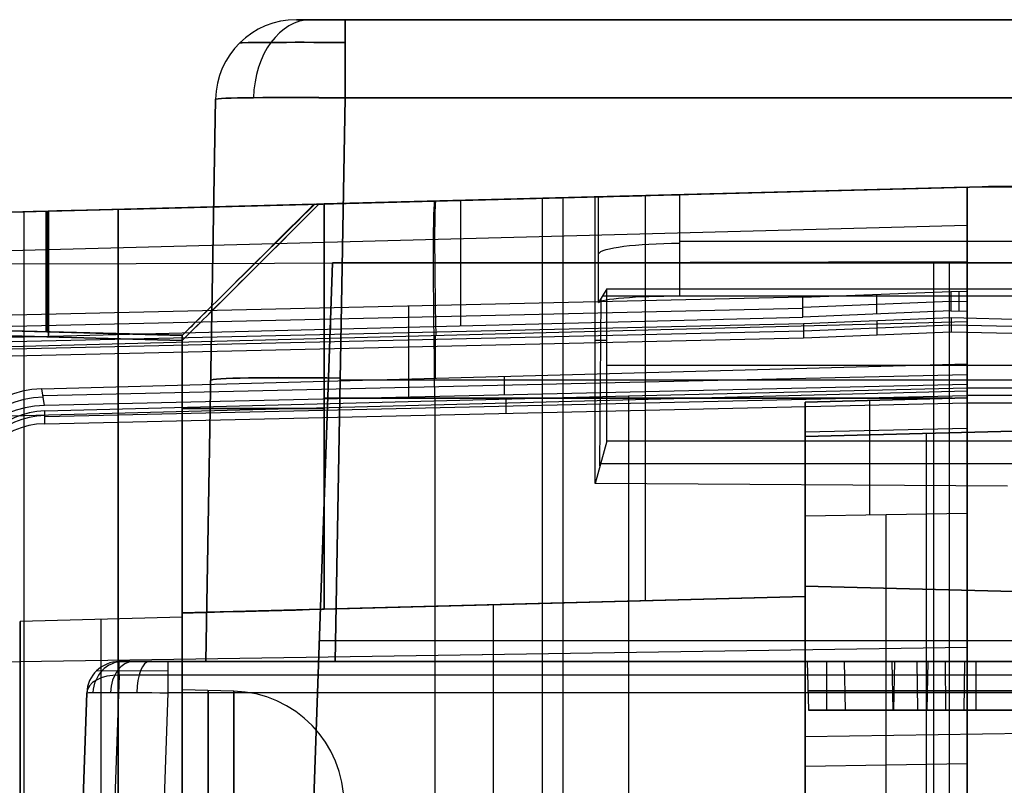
# Model space of a CAD drawing. Extents: x -15 to 7, y 1 to 148.
# Tile 149 of 194: x -6.35 to -0.27, y 142.87 to 147.59. Entities that reach past the tile are written whole.
import ezdxf

# ---------------------------------------------------------------- set-up
doc = ezdxf.new("R2010")
doc.units = 0
doc.layers.add('DEFAULT', color=7, linetype='CONTINUOUS')

msp = doc.modelspace()

# ---------------------------------------------------------------- linework, layer by layer
at = {"layer": 'DEFAULT', "color": 1}
for p, q in [((-4.6395, 147.5936, -31.7343), (-4.6395, 147.5936, -28.6003)), ((-4.6395, 147.5936, -30.1673), (4.1395, 147.5936, -30.1673)), ((3.8396, 147.5936, -32.0343), (-4.3396, 147.5936, -32.0343)), ((-4.3396, 147.5936, -28.3003), (3.8396, 147.5936, -28.3003)), ((-5.2, 143.6325, -31.8554), (-5.1394, 147.1023, -31.7343)), ((-5.1394, 147.1023, -28.6003), (-5.2, 143.6325, -28.4791)), ((-5.1394, 147.1023, -30.1673), (-5.2, 143.6325, -30.1673)), ((-5.1394, 147.1023, -31.7343), (-5.1394, 147.1023, -28.6003)), ((-4.4004, 143.6325, -32.6554), (-4.3396, 147.111, -32.534)), ((-4.3396, 147.111, -27.8006), (-4.4004, 143.6325, -27.6791)), ((-4.4004, 143.6325, -32.6554), (-4.3396, 147.111, -32.534)), ((-4.3396, 147.111, -32.534), (3.8396, 147.111, -32.534)), ((3.8396, 147.111, -27.8006), (-4.3396, 147.111, -27.8006)), ((-6.5997, 146.4005, -6.6884), (-0.4071, 146.5627, -6.7109)), ((-0.4071, 146.5627, -7.6477), (-6.5748, 146.4012, -7.6477)), ((-0.4071, 146.5627, -7.7204), (-2.2755, 146.5138, -7.7136)), ((-0.4071, 146.5627, -6.7109), (-0.4071, 146.5627, -7.7204)), ((-0.4071, 146.5627, -6.7109), (-0.0929, 146.5627, -6.7109)), ((-0.0929, 146.5627, -7.7204), (-0.4071, 146.5627, -7.7204)), ((-2.7965, 146.5001, -8.6069), (-5.7384, 146.4231, -8.5014)), ((-2.9955, 146.4949, -8.5998), (-2.9955, 136.9726, -7.2796)), ((-2.7748, 146.5007, -8.1902), (-2.7965, 146.5001, -8.6069)), ((-2.7965, 144.731, -8.3616), (-2.7965, 146.5001, -8.6069)), ((-2.7748, 145.8488, -8.0998), (-2.7748, 146.5007, -8.1902)), ((-2.2755, 146.5138, -7.7136), (-2.2755, 145.8893, -7.6271)), ((-3.5034, 146.4816, -8.5816), (-3.5034, 146.4816, -6.6996)), ((-6.3221, 146.4078, -8.2489), (-6.3221, 136.9726, -6.9409)), ((-5.7384, 136.9726, -7.1912), (-5.7384, 146.4231, -8.5014)), ((-2.2755, 146.2274, -7.6739), (1.7755, 146.2274, -7.6739)), ((-4.7754, 135.8283, -32.1097), (-4.4169, 146.0936, -31.7512)), ((-4.7754, 135.8283, -30.6236), (-4.4169, 146.0936, -30.6236)), ((-4.4169, 146.0936, -29.3003), (-4.5797, 141.4325, -29.1375)), ((-4.4169, 146.0936, -31.7512), (-4.4169, 146.0936, -29.3003)), ((-4.4169, 146.0936, -29.3003), (3.2, 146.0936, -29.3003)), ((3.2, 146.0936, -31.7512), (-4.4169, 146.0936, -31.7512)), ((-4.4169, 146.0936, -30.5258), (3.2, 146.0936, -30.5258)), ((-0.7063, 146.0936, -31.7512), (-0.7063, 141.4325, -31.914)), ((-0.6085, 141.4325, -29.1375), (-0.6085, 146.0936, -29.3003)), ((-0.6085, 146.0936, -31.7512), (-0.6085, 146.0936, -29.3003)), ((-2.7238, 145.932, -7.1282), (-2.7748, 145.8488, -8.0998)), ((-2.7493, 145.8904, -7.614), (2.2493, 145.8904, -7.614)), ((-2.7238, 145.932, -7.1282), (2.2238, 145.932, -7.1282)), ((-2.7238, 144.9934, -6.9981), (-2.7238, 145.932, -7.1282)), ((-2.2755, 145.8893, -7.6271), (1.7755, 145.8893, -7.6271)), ((-2.7667, 144.8386, -7.8022), (-2.7592, 145.8743, -7.8025)), ((-2.7965, 145.6158, -8.4843), (-2.7238, 145.6158, -7.0844)), ((-2.7238, 145.4627, -7.0631), (2.2238, 145.4627, -7.0631)), ((-5.1697, 145.3674, -28.5397), (-5.1697, 145.3674, -31.7948)), ((-4.37, 145.3718, -32.5947), (3.87, 145.3718, -32.5947)), ((-4.37, 145.3718, -27.7399), (3.87, 145.3718, -27.7399)), ((-2.7238, 144.9934, -6.9981), (-2.7965, 144.731, -8.3616)), ((2.2238, 144.9934, -6.9981), (-2.7238, 144.9934, -6.9981)), ((-2.7623, 144.8545, -7.7198), (2.2623, 144.8545, -7.7198)), ((-0.25, 144.7156, -8.4416), (-2.7965, 144.731, -8.3616)), ((-4.4983, 143.7631, -29.2189), (3.2814, 143.7631, -29.2189)), ((-5.6465, 143.6325, -22.1844), (-5.7343, 143.6325, -22.3965)), ((5.2343, 143.6325, -36.5246), (-5.7343, 143.6325, -36.5246)), ((-5.7343, 143.6325, -36.5246), (-5.7343, 143.6325, -22.3965)), ((-5.7343, 143.6325, -29.3106), (-5.2, 143.6325, -29.3106)), ((-5.6465, 143.6325, -22.1844), (-5.4345, 143.6325, -22.0966)), ((-5.4345, 143.6325, -22.0966), (4.9345, 143.6325, -22.0966)), ((-5.2, 143.6325, -28.4791), (-5.2, 143.6325, -31.8554)), ((3.9004, 143.6325, -32.6554), (-4.4004, 143.6325, -32.6554)), ((-4.4004, 143.6325, -27.6791), (3.9004, 143.6325, -27.6791)), ((0.9861, 143.6325, -23.3858), (-1.4861, 143.6325, -23.3858)), ((-1.4861, 143.6325, -23.3858), (-1.4861, 143.6325, -25.8278)), ((-1.4861, 143.6325, -25.8278), (-1.2596, 143.6325, -25.8278)), ((-1.4861, 143.6325, -23.3858), (-1.4783, 143.3325, -23.3937)), ((-1.4861, 143.6325, -25.8278), (-1.4783, 143.3325, -25.82)), ((-1.4861, 143.6325, -24.6068), (-1.4783, 143.3325, -24.6068)), ((-1.3683, 143.6325, -25.8278), (-1.3683, 143.3325, -25.82)), ((-1.2596, 143.6325, -25.8278), (-1.2596, 143.6325, -26.2698)), ((-1.2596, 143.6325, -25.8278), (-1.2518, 143.3325, -25.82)), ((-1.2596, 143.6325, -26.2698), (-1.2518, 143.3325, -26.2698)), ((-1.2596, 143.6325, -26.0435), (-1.2518, 143.3325, -26.0435)), ((-0.9636, 143.6325, -26.984), (-0.9581, 143.3325, -26.9785)), ((-0.947, 143.6325, -25.8278), (-0.9549, 143.3325, -25.82)), ((-0.947, 143.6325, -26.2898), (-0.9549, 143.3325, -26.2898)), ((-0.947, 143.6325, -26.0535), (-0.9549, 143.3325, -26.0535)), ((0.447, 143.6325, -25.8278), (-0.947, 143.6325, -25.8278)), ((-0.947, 143.6325, -25.8278), (-0.947, 143.6325, -26.2898)), ((-0.9369, 143.6325, -26.4074), (0.4371, 143.6325, -26.4074)), ((-0.8108, 143.6325, -27.1094), (-0.8064, 143.3325, -27.1029)), ((-0.7427, 143.6325, -26.7829), (-0.7482, 143.3325, -26.7885)), ((-0.6357, 143.6325, -27.2028), (-0.6327, 143.3325, -27.1956)), ((-0.5163, 143.6325, -26.934), (-0.5193, 143.3325, -26.9413)), ((-0.4469, 143.6325, -27.2601), (-0.4453, 143.3325, -27.2524)), ((-5.8733, 143.5764, -22.3965), (-5.744, 143.5774, -22.0869)), ((-5.744, 143.5774, -22.0869), (-5.4345, 143.5764, -21.9577)), ((-5.7343, 143.5487, -36.6874), (-5.8361, 140.6331, -38.7677)), ((5.2343, 143.5487, -36.6874), (-5.7343, 143.5487, -36.6874)), ((-1.4814, 143.4525, -23.3906), (0.9814, 143.4525, -23.3906)), ((-1.4814, 143.4525, -25.8231), (-1.4814, 143.4525, -23.3906)), ((-1.2549, 143.4525, -25.8231), (-1.4814, 143.4525, -25.8231)), ((-1.2549, 143.4525, -26.2698), (-1.2549, 143.4525, -25.8231)), ((-0.9518, 143.4525, -25.8231), (0.4518, 143.4525, -25.8231)), ((-0.9518, 143.4525, -26.2898), (-0.9518, 143.4525, -25.8231)), ((-5.9342, 143.4395, -36.5246), (-6.036, 140.5239, -38.6049)), ((-6.0043, 141.4325, -22.3264), (-5.9342, 143.4395, -22.3965)), ((-5.9342, 143.4395, -22.3965), (-5.9342, 143.4395, -36.5246)), ((-5.4345, 143.4395, -21.8968), (-5.5046, 141.4325, -21.8267)), ((-5.4345, 143.4395, -21.8968), (-5.5046, 141.4325, -21.8267)), ((4.9345, 143.4395, -21.8968), (-5.4345, 143.4395, -21.8968)), ((-1.4783, 143.3325, -23.3937), (0.9783, 143.3325, -23.3937)), ((-1.4783, 143.3325, -25.82), (-1.4783, 143.3325, -23.3937)), ((-1.2518, 143.3325, -25.82), (-1.4783, 143.3325, -25.82)), ((-1.4783, 143.3325, -25.3327), (0.9783, 143.3325, -25.3327)), ((-1.2518, 143.3325, -26.2698), (-1.2518, 143.3325, -25.82)), ((-0.9549, 143.3325, -25.82), (0.4549, 143.3325, -25.82)), ((-0.9549, 143.3325, -26.2898), (-0.9549, 143.3325, -25.82))]:
    msp.add_line(p, q, dxfattribs=at)
at = {"layer": 'DEFAULT', "color": 254}
for p, q in [((-0.5, 146.5602, -36.2224), (-7.0659, 146.3883, -36.1339)), ((-7.0659, 146.3883, -5.7334), (-0.5, 146.5602, -5.5885)), ((-0.5, 146.5602, -13.8733), (-7.0659, 146.3883, -13.8733)), ((-0.5, 146.5602, -17.8733), (-7.0659, 146.3883, -17.8733)), ((-0.5, 146.5602, -34.5252), (-7.0659, 146.3883, -34.5252)), ((-0.5, 146.5602, -22.0178), (-7.0659, 146.3883, -22.0178)), ((-0.5, 146.5602, -6.3751), (-6.7562, 146.3964, -6.4627)), ((-5.7407, 146.423, -8.7307), (-0.5, 146.5602, -8.8421)), ((-0.5, 146.5602, -10.4489), (-4.4686, 146.4563, -10.5528)), ((-4.4686, 146.4563, -13.1938), (-0.5, 146.5602, -13.2978)), ((-0.5, 146.5602, -14.4489), (-4.4686, 146.4563, -14.5528)), ((-0.5, 146.5602, -18.4489), (-4.4686, 146.4563, -18.5528)), ((-4.4686, 146.4563, -17.1938), (-0.5, 146.5602, -17.2978)), ((-4.4686, 146.4563, -32.9062), (-0.5, 146.5602, -33.0101)), ((-0.5, 146.5602, -22.7339), (-4.4686, 146.4563, -22.8378)), ((-4.4686, 146.4563, -21.1938), (-0.5, 146.5602, -21.2978)), ((-0.5, 146.5602, -10.4489), (-0.5, 145.2602, -10.4489)), ((-0.5, 146.5602, -8.8421), (-0.5, 146.5602, -10.4489)), ((-0.5, 146.5602, -5.5885), (-0.5, 146.5602, -6.3751)), ((-0.5, 146.5602, -33.0101), (-0.5, 146.5602, -36.2224)), ((-0.5, 145.2602, -33.0101), (-0.5, 146.5602, -33.0101)), ((-0.5, 146.5602, -22.7339), (-0.5, 145.2602, -22.7339)), ((-0.5, 146.5602, -21.2978), (-0.5, 146.5602, -22.7339)), ((-0.5, 145.2602, -21.2978), (-0.5, 146.5602, -21.2978)), ((-0.5, 146.5602, -18.4489), (-0.5, 145.2602, -18.4489)), ((-0.5, 146.5602, -17.2978), (-0.5, 146.5602, -18.4489)), ((-0.5, 145.2602, -17.2978), (-0.5, 146.5602, -17.2978)), ((-0.5, 145.2602, -13.2978), (-0.5, 146.5602, -13.2978)), ((-0.5, 146.5602, -14.4489), (-0.5, 145.2602, -14.4489)), ((-0.5, 146.5602, -13.2978), (-0.5, 146.5602, -14.4489)), ((-0.5, 146.5602, -6.3751), (-0.5, 145.795, -6.269)), ((-0.5, 145.2602, -8.6618), (-0.5, 146.5602, -8.8421)), ((-0.5, 145.2602, -9.5554), (-0.5, 146.5602, -9.5554)), ((-0.5, 145.2602, -22.0158), (-0.5, 146.5602, -22.0158)), ((-0.5, 145.2602, -17.8733), (-0.5, 146.5602, -17.8733)), ((-0.5, 145.2602, -13.8733), (-0.5, 146.5602, -13.8733)), ((-0.5, 145.9062, -5.4669), (-0.5, 146.5528, -5.4669)), ((-3.1203, 136.6237, -7.4183), (-3.1203, 146.4916, -8.7864)), ((-2.4843, 144.0074, -32.9582), (-2.4843, 146.5083, -32.9582)), ((-2.4843, 144.0074, -22.7858), (-2.4843, 146.5083, -22.7858)), ((-2.4843, 144.0074, -18.5008), (-2.4843, 146.5083, -18.5008)), ((-2.4843, 144.0074, -21.2458), (-2.4843, 146.5083, -21.2458)), ((-2.4843, 144.0074, -14.5008), (-2.4843, 146.5083, -14.5008)), ((-2.4843, 144.0074, -17.2458), (-2.4843, 146.5083, -17.2458)), ((-2.4843, 144.0074, -13.2458), (-2.4843, 146.5083, -13.2458)), ((-2.4843, 144.0074, -10.5008), (-2.4843, 146.5083, -10.5008)), ((-4.501, 146.4555, -10.5542), (-7.0659, 146.3883, -10.6268)), ((-7.0659, 146.3883, -13.1198), (-4.501, 146.4555, -13.1924)), ((-4.501, 146.4555, -14.5542), (-7.0659, 146.3883, -14.6268)), ((-4.501, 146.4555, -18.5542), (-7.0659, 146.3883, -18.6268)), ((-7.0659, 146.3883, -17.1198), (-4.501, 146.4555, -17.1924)), ((-7.0659, 146.3883, -21.1198), (-4.501, 146.4555, -21.1924)), ((-4.5262, 146.4548, -22.8412), (-7.0659, 146.3883, -22.9157)), ((-7.0659, 146.3883, -32.8279), (-4.5318, 146.4547, -32.9023)), ((-4.5318, 146.4547, -32.9023), (-4.4686, 146.4563, -32.9062)), ((-4.4686, 146.4563, -22.8378), (-4.4686, 143.9555, -22.8378)), ((-4.4686, 146.4563, -18.5528), (-4.4686, 143.9555, -18.5528)), ((-4.4686, 143.9555, -21.1938), (-4.4686, 146.4563, -21.1938)), ((-4.4686, 146.4563, -14.5528), (-4.4686, 143.9555, -14.5528)), ((-4.4686, 143.9555, -17.1938), (-4.4686, 146.4563, -17.1938)), ((-4.4686, 146.4563, -32.9062), (-4.4686, 143.9555, -32.9062)), ((-4.4686, 143.9555, -10.5528), (-4.4686, 146.4563, -10.5528)), ((-4.4686, 146.4563, -13.1938), (-4.4686, 143.9555, -13.1938)), ((-3.783, 146.4743, -10.5348), (-3.783, 146.4743, -8.7723)), ((-3.783, 146.4743, -6.4211), (-3.783, 146.4743, -5.6609)), ((-3.783, 146.4743, -14.5348), (-3.783, 146.4743, -13.2118)), ((-3.783, 146.4743, -18.5348), (-3.783, 146.4743, -17.2118)), ((-3.783, 146.4743, -36.1781), (-3.783, 146.4743, -32.9242)), ((-3.783, 146.4743, -22.8198), (-3.783, 146.4743, -21.2118)), ((-3.6281, 146.4783, -6.4189), (-3.6281, 145.705, -6.3117)), ((-5.7407, 136.6752, -7.3793), (-5.7407, 146.423, -8.7307)), ((-7.0724, 146.1527, -5.0891), (-0.5, 146.3249, -4.9441)), ((-6.7562, 146.0859, -6.4196), (-0.5, 146.1009, -6.3114)), ((-0.5, 145.9516, -6.2907), (-0.5, 145.9516, -4.6686)), ((-1.5138, 145.8806, -5.3987), (-7.347, 145.748, -5.3803)), ((-1.5138, 145.8806, -5.3987), (-0.6, 145.9173, -5.4037)), ((-1.5138, 145.7582, -6.2818), (-1.5138, 145.8806, -5.3987)), ((-1.0569, 145.7776, -6.2764), (-1.0569, 145.8989, -5.4012)), ((-0.6, 145.9173, -5.4037), (-0.6, 145.797, -6.2711)), ((-0.5, 145.915, -5.4034), (-0.6, 145.9173, -5.4037)), ((-0.55, 145.9161, -5.4036), (-0.55, 145.796, -6.2701)), ((-0.5, 145.795, -6.269), (-0.5, 145.915, -5.4034)), ((-0.5, 145.915, -5.4034), (-0.5, 145.3429, -5.3241)), ((-0.5, 145.9102, -10.4489), (-0.5, 145.9102, -8.752)), ((-0.5, 145.9102, -22.7339), (-0.5, 145.9102, -21.2978)), ((-0.5, 145.9102, -18.4489), (-0.5, 145.9102, -17.2978)), ((-0.5, 145.9102, -14.4489), (-0.5, 145.9102, -13.2978)), ((-3.9459, 145.2646, -5.3133), (-3.9459, 145.8253, -5.391)), ((-1.5138, 145.8197, -5.8377), (-0.6, 145.8564, -5.8428)), ((-0.6, 145.8572, -5.8374), (-0.5, 145.8549, -5.8371)), ((-7.347, 145.6804, -5.8674), (-1.5138, 145.8131, -5.8858)), ((-6.7562, 145.6264, -6.3559), (-1.5138, 145.7582, -6.2818)), ((-4.4304, 145.8143, -5.3895), (-4.4304, 145.6849, -6.323)), ((-0.6, 145.797, -6.2711), (-1.5138, 145.7582, -6.2818)), ((-0.6, 145.797, -6.2711), (-0.5, 145.795, -6.269)), ((-7.8356, 145.7109, -32.0102), (-5.345, 145.6457, -32.0102)), ((-7.8356, 145.7108, -23.7334), (-5.345, 145.6456, -23.7334)), ((-5.345, 145.646, -23.761), (-7.8355, 145.7112, -23.7599)), ((-5.345, 145.646, -31.987), (-7.8355, 145.7112, -31.9878)), ((-7.8355, 145.7112, -27.8739), (-5.345, 145.646, -27.8739)), ((-7.197, 145.589, -5.4592), (-1.509, 145.7184, -5.4771)), ((-0.5, 145.7297, -4.6032), (-7.0659, 145.5575, -4.7481)), ((-1.509, 145.7184, -5.4771), (-1.5097, 145.6292, -6.2724)), ((-1.5093, 145.6737, -5.8753), (-0.5988, 145.7104, -5.8794)), ((-1.509, 145.7184, -5.4771), (-0.5987, 145.7549, -5.4822)), ((-1.0542, 145.6475, -6.275), (-1.0542, 145.7366, -5.4797)), ((-0.5987, 145.7549, -5.4822), (-0.5989, 145.6658, -6.2775)), ((-0.5988, 145.7106, -5.8777), (6.7084, 145.544, -5.859)), ((-0.5987, 145.7549, -5.4822), (6.6979, 145.589, -5.4592)), ((-5.345, 145.6148, -20.2978), (-7.8398, 145.6801, -20.2978)), ((-7.8398, 145.6801, -19.4489), (-5.345, 145.6148, -19.4489)), ((-5.345, 145.6148, -16.2978), (-7.8398, 145.6801, -16.2978)), ((-7.8398, 145.6801, -15.4489), (-5.345, 145.6148, -15.4489)), ((-5.345, 145.6148, -12.2978), (-7.8398, 145.6801, -12.2978)), ((-7.8398, 145.6801, -11.4489), (-5.345, 145.6148, -11.4489)), ((-7.8398, 145.6801, -19.8733), (-5.345, 145.6148, -19.8733)), ((-7.8398, 145.6801, -15.8733), (-5.345, 145.6148, -15.8733)), ((-7.8398, 145.6801, -11.8733), (-5.345, 145.6148, -11.8733)), ((-7.2075, 145.5441, -5.8585), (-1.5093, 145.674, -5.8731)), ((-5.345, 145.646, -23.761), (-5.345, 145.646, -31.987)), ((-5.345, 145.6457, -32.0065), (-5.345, 143.9325, -32.0065)), ((-5.345, 143.9325, -23.7375), (-5.345, 145.6456, -23.7375)), ((-4.3635, 145.5644, -6.2634), (-4.3635, 145.6535, -5.4681)), ((-0.5989, 145.6658, -6.2775), (-1.5097, 145.6292, -6.2724)), ((6.7188, 145.4994, -6.2544), (-0.5989, 145.6658, -6.2775)), ((-1.5097, 145.6292, -6.2724), (-7.2179, 145.4995, -6.2544)), ((-5.345, 145.6148, -20.2941), (-5.345, 143.9325, -20.2941)), ((-5.345, 145.6148, -19.4525), (-5.345, 145.6148, -20.2941)), ((-5.345, 143.9325, -19.4525), (-5.345, 145.6148, -19.4525)), ((-5.345, 145.6148, -16.2941), (-5.345, 143.9325, -16.2941)), ((-5.345, 145.6148, -15.4525), (-5.345, 145.6148, -16.2941)), ((-5.345, 143.9325, -15.4525), (-5.345, 145.6148, -15.4525)), ((-5.345, 145.6148, -12.2941), (-5.345, 143.9325, -12.2941)), ((-5.345, 145.6148, -11.4525), (-5.345, 145.6148, -12.2941)), ((-5.345, 143.9325, -11.4525), (-5.345, 145.6148, -11.4525)), ((-6.2124, 145.3159, -4.6841), (-0.5, 145.4695, -4.5586)), ((-0.5, 145.3429, -5.3241), (-0.5, 145.4695, -4.5586)), ((-6.2058, 145.2753, -4.9304), (-0.5, 145.4045, -4.9518)), ((-3.3561, 145.278, -5.3151), (-3.3561, 145.3927, -4.6214)), ((-0.5, 145.3429, -5.3241), (-6.1959, 145.2134, -5.3062)), ((-7.0659, 145.1312, -38.5752), (-0.5, 145.3031, -38.6637)), ((-6.1959, 145.2134, -5.3062), (-6.2124, 145.3159, -4.6841)), ((-6.1933, 145.1457, -4.9898), (-0.4987, 145.2755, -5.0043)), ((-6.1931, 145.1793, -4.6893), (-2.5896, 145.2715, -4.6093)), ((-2.5896, 145.2715, -4.6093), (-0.4986, 145.3225, -4.5849)), ((-0.5, 145.3031, -38.6637), (-0.5, 142.2132, -40.8683)), ((-0.4989, 145.2301, -5.4094), (-0.4986, 145.3225, -4.5849)), ((-0.4987, 145.2764, -4.9965), (-0.0013, 145.2764, -4.9965)), ((-0.4986, 145.3225, -4.5849), (-0.0014, 145.3226, -4.5836)), ((-6.1936, 145.1007, -5.3915), (-0.4989, 145.2301, -5.4094)), ((-0.5912, 145.2579, -33.0077), (-4.4686, 145.2579, -32.9062)), ((-4.4686, 145.2579, -22.8378), (-0.5912, 145.2579, -22.7363)), ((-4.4686, 145.2579, -18.5528), (-0.5912, 145.2579, -18.4513)), ((-0.5912, 145.2579, -21.2954), (-4.4686, 145.2579, -21.1938)), ((-4.4686, 145.2579, -14.5528), (-0.5912, 145.2579, -14.4513)), ((-0.5912, 145.2579, -17.2954), (-4.4686, 145.2579, -17.1938)), ((-0.5912, 145.2579, -13.2954), (-4.4686, 145.2579, -13.1938)), ((-4.4686, 145.2579, -10.5528), (-0.5912, 145.2579, -10.4513)), ((-3.783, 142.1272, -40.824), (-3.783, 145.2171, -38.6194)), ((-3.3461, 145.1654, -5.4005), (-3.3461, 145.2521, -4.6261)), ((-1.5, 145.2341, -8.6406), (-0.5, 145.2602, -8.6618)), ((-0.5, 145.2602, -10.4489), (-1.5, 145.2341, -10.4751)), ((-0.5, 145.2602, -22.7339), (-1.5, 145.2341, -22.7601)), ((-1.5, 145.2341, -21.2716), (-0.5, 145.2602, -21.2978)), ((-0.5, 145.2602, -18.4489), (-1.5, 145.2341, -18.4751)), ((-1.5, 145.2341, -17.2716), (-0.5, 145.2602, -17.2978)), ((-1.5, 145.2341, -13.2716), (-0.5, 145.2602, -13.2978)), ((-0.5, 145.2602, -14.4489), (-1.5, 145.2341, -14.4751)), ((-1.5, 145.2341, -32.9839), (-0.5, 145.2602, -33.0101)), ((-0.5, 145.2602, -36.2224), (-1.5, 145.2341, -36.2224)), ((-0.5, 145.2602, -9.5578), (-1.5, 145.2341, -9.5578)), ((-0.5, 145.2602, -22.0158), (-1.5, 145.2341, -22.0158)), ((-0.5, 145.2602, -17.8733), (-1.5, 145.2341, -17.8733)), ((-0.5, 145.2602, -13.8733), (-1.5, 145.2341, -13.8733)), ((-0.5, 145.2602, -34.6032), (-1.5, 145.2341, -34.6032)), ((-1.5, 145.2341, -10.4751), (-1.5, 145.2341, -8.6406)), ((-1.5, 144.0332, -10.4751), (-1.5, 145.2341, -10.4751)), ((-1.5, 145.2341, -36.2224), (-1.5, 145.2341, -32.9839)), ((-1.5, 145.2341, -32.9839), (-1.5, 144.0332, -32.9839)), ((-1.5, 144.0332, -22.7601), (-1.5, 145.2341, -22.7601)), ((-1.5, 145.2341, -22.7601), (-1.5, 145.2341, -21.2716)), ((-1.5, 145.2341, -21.2716), (-1.5, 144.0332, -21.2716)), ((-1.5, 144.0332, -18.4751), (-1.5, 145.2341, -18.4751)), ((-1.5, 145.2341, -18.4751), (-1.5, 145.2341, -17.2716)), ((-1.5, 145.2341, -17.2716), (-1.5, 144.0332, -17.2716)), ((-1.5, 145.2341, -13.2716), (-1.5, 144.0332, -13.2716)), ((-1.5, 144.0332, -14.4751), (-1.5, 145.2341, -14.4751)), ((-1.5, 145.2341, -14.4751), (-1.5, 145.2341, -13.2716)), ((-1.5, 145.2341, -8.6406), (-1.5, 136.5918, -7.4424)), ((-1.5, 144.0332, -22.0158), (-1.5, 145.2341, -22.0158)), ((-1.5, 144.0332, -17.8733), (-1.5, 145.2341, -17.8733)), ((-1.5, 144.0332, -13.8733), (-1.5, 145.2341, -13.8733)), ((-1, 145.2472, -10.462), (-1, 145.2472, -8.6512)), ((-1, 145.2472, -22.747), (-1, 145.2472, -21.2847)), ((-1, 145.2472, -18.462), (-1, 145.2472, -17.2847)), ((-1, 145.2472, -14.462), (-1, 145.2472, -13.2847)), ((-1, 145.2472, -36.2224), (-1, 145.2472, -32.997)), ((-0.5, 145.2602, -10.4489), (-0.5, 145.2602, -8.6618)), ((-0.5, 145.2602, -36.2224), (-0.5, 145.2602, -33.0101)), ((-0.5, 145.2602, -22.7339), (-0.5, 145.2602, -21.2978)), ((-0.5, 145.2602, -18.4489), (-0.5, 145.2602, -17.2978)), ((-0.5, 145.2602, -14.4489), (-0.5, 145.2602, -13.2978)), ((-0.4989, 145.2301, -5.4094), (-0.0011, 145.2301, -5.4094)), ((-6.1936, 145.1007, -5.3915), (-6.1931, 145.1793, -4.6893)), ((-0.5, 145.0718, -37.0002), (-1.5, 145.0485, -36.9882)), ((-1.5, 145.021, -8.6551), (0, 145.0602, -8.6341)), ((0, 145.0602, -10.4489), (-1.5, 145.021, -10.4096)), ((-1.5, 145.021, -13.337), (0, 145.0602, -13.2978)), ((0, 145.0602, -14.4489), (-1.5, 145.021, -14.4096)), ((-1.5, 145.021, -17.337), (0, 145.0602, -17.2978)), ((0, 145.0602, -18.4489), (-1.5, 145.021, -18.4096)), ((-1.5, 145.021, -21.337), (0, 145.0602, -21.2978)), ((0, 145.0602, -22.7339), (-1.5, 145.021, -22.6946)), ((-1.5, 145.021, -33.0494), (0, 145.0602, -33.0101)), ((0, 145.0602, -36.9943), (-1.5, 145.021, -36.9741)), ((0, 145.0602, -9.5415), (-1.5, 145.021, -9.5415)), ((0, 145.0602, -13.8733), (-1.5, 145.021, -13.8733)), ((0, 145.0602, -17.8733), (-1.5, 145.021, -17.8733)), ((0, 145.0602, -22.0158), (-1.5, 145.021, -22.0158)), ((0, 145.0602, -35.0022), (-1.5, 145.021, -35.0022)), ((-0.75, 145.0406, -10.4292), (-0.75, 145.0406, -8.6446)), ((-0.75, 145.0406, -14.4292), (-0.75, 145.0406, -13.3174)), ((-0.75, 145.0406, -18.4292), (-0.75, 145.0406, -17.3174)), ((-0.75, 145.0406, -22.7142), (-0.75, 145.0406, -21.3174)), ((-0.75, 145.0406, -36.9842), (-0.75, 145.0406, -33.0298)), ((-0.75, 141.3221, -39.6373), (-0.75, 145.0406, -36.9842)), ((-1.5, 145.021, -8.6551), (-1.5, 145.021, -10.4096)), ((-1.5, 145.021, -10.4096), (-1.5, 144.0987, -10.4096)), ((-1.5, 144.0987, -33.0494), (-1.5, 145.021, -33.0494)), ((-1.5, 145.021, -33.0494), (-1.5, 145.021, -36.9741)), ((-1.5, 145.021, -14.4096), (-1.5, 145.021, -13.337)), ((-1.5, 144.0987, -13.337), (-1.5, 145.021, -13.337)), ((-1.5, 145.021, -14.4096), (-1.5, 144.0987, -14.4096)), ((-1.5, 145.021, -18.4096), (-1.5, 145.021, -17.337)), ((-1.5, 144.0987, -17.337), (-1.5, 145.021, -17.337)), ((-1.5, 145.021, -18.4096), (-1.5, 144.0987, -18.4096)), ((-1.5, 145.021, -22.6946), (-1.5, 145.021, -21.337)), ((-1.5, 144.0987, -21.337), (-1.5, 145.021, -21.337)), ((-1.5, 145.021, -22.6946), (-1.5, 144.0987, -22.6946)), ((-1.5, 145.021, -36.9741), (-1.5, 141.3025, -39.6272)), ((-1.5, 144.0987, -8.5272), (-1.5, 145.021, -8.6551)), ((-1.5, 144.0987, -9.4684), (-1.5, 145.021, -9.4684)), ((-1.5, 144.0987, -13.8733), (-1.5, 145.021, -13.8733)), ((-1.5, 144.0987, -17.8733), (-1.5, 145.021, -17.8733)), ((-1.5, 144.0987, -22.0158), (-1.5, 145.021, -22.0158)), ((-1.5, 144.6336, -21.2716), (-1.5, 144.6336, -22.7601)), ((-1.5, 144.6336, -17.2716), (-1.5, 144.6336, -18.4751)), ((-1.5, 144.6336, -13.2716), (-1.5, 144.6336, -14.4751)), ((-1.5, 144.5598, -10.4096), (-1.5, 144.5598, -8.5912)), ((-1.5, 144.5598, -14.4096), (-1.5, 144.5598, -13.337)), ((-1.5, 144.5598, -18.4096), (-1.5, 144.5598, -17.337)), ((-1.5, 144.5598, -22.6946), (-1.5, 144.5598, -21.337)), ((-1.5, 144.5328, -37.5841), (-0.5, 144.548, -37.6054)), ((-1, 141.4505, -39.7994), (-1, 144.5404, -37.5948)), ((-0.5, 141.4581, -39.81), (-0.5, 144.548, -37.6054)), ((-1.5, 141.4429, -39.7887), (-1.5, 144.5328, -37.5841)), ((-1.5, 144.0987, -10.4096), (-1.5, 144.0987, -8.5272)), ((3.9686, 143.9555, -10.5528), (-1.5, 144.0987, -10.4096)), ((-1.5, 144.0987, -36.4991), (-1.5, 144.0987, -33.0494)), ((-1.5, 144.0987, -14.4096), (-1.5, 144.0987, -13.337)), ((-1.5, 144.0987, -13.337), (3.9686, 143.9555, -13.1938)), ((3.9686, 143.9555, -14.5528), (-1.5, 144.0987, -14.4096)), ((-1.5, 144.0987, -18.4096), (-1.5, 144.0987, -17.337)), ((-1.5, 144.0987, -22.6946), (-1.5, 144.0987, -21.337)), ((-1.5, 144.0987, -17.337), (3.9686, 143.9555, -17.1938)), ((3.9686, 143.9555, -18.5528), (-1.5, 144.0987, -18.4096)), ((-1.5, 144.0987, -21.337), (3.9686, 143.9555, -21.1938)), ((3.9686, 143.9555, -22.8378), (-1.5, 144.0987, -22.6946)), ((-1.5, 144.0987, -33.0494), (3.9686, 143.9555, -32.9062)), ((-1.5, 140.7992, -38.8532), (-1.5, 144.0987, -36.4991)), ((-1.5, 144.0987, -36.4991), (5.845, 143.9063, -36.4001)), ((4.845, 143.9325, -8.3924), (-1.5, 144.0987, -8.5272)), ((4.845, 143.9325, -9.9224), (-1.5, 144.0987, -9.9224)), ((4.845, 143.9325, -13.8733), (-1.5, 144.0987, -13.8733)), ((-0.5, 141.8549, -39.527), (-0.5, 144.0932, -39.527)), ((-5.345, 143.9325, -9.5375), (-1.5, 144.0332, -9.4837)), ((-5.345, 143.9325, -36.4136), (-1.5, 144.0332, -36.4654)), ((-1.5, 144.0332, -10.4681), (-5.345, 143.9325, -10.4681)), ((-1.5, 144.0332, -22.0158), (-5.345, 143.9325, -22.0158)), ((-1.5, 144.0332, -17.8733), (-5.345, 143.9325, -17.8733)), ((-1.5, 144.0332, -13.8733), (-5.345, 143.9325, -13.8733)), ((-1.5, 144.0332, -34.236), (-5.345, 143.9325, -34.236)), ((-1.5, 144.0332, -10.4751), (-4.4686, 143.9555, -10.5528)), ((-1.5, 144.0332, -22.7601), (-4.4686, 143.9555, -22.8378)), ((-4.4686, 143.9555, -21.1938), (-1.5, 144.0332, -21.2716)), ((-1.5, 144.0332, -18.4751), (-4.4686, 143.9555, -18.5528)), ((-4.4686, 143.9555, -17.1938), (-1.5, 144.0332, -17.2716)), ((-4.4686, 143.9555, -13.1938), (-1.5, 144.0332, -13.2716)), ((-1.5, 144.0332, -14.4751), (-4.4686, 143.9555, -14.5528)), ((-4.4686, 143.9555, -32.9062), (-1.5, 144.0332, -32.9839)), ((-1.5, 144.0332, -9.4837), (-1.5, 135.6625, -8.3232)), ((-1.5, 144.0332, -9.4837), (-1.5, 144.0332, -10.4751)), ((-1.5, 144.0332, -32.9839), (-1.5, 144.0332, -36.4654)), ((-1.5, 144.0332, -21.2716), (-1.5, 144.0332, -22.7601)), ((-1.5, 144.0332, -17.2716), (-1.5, 144.0332, -18.4751)), ((-1.5, 144.0332, -13.2716), (-1.5, 144.0332, -14.4751)), ((-1.5, 144.0332, -36.4654), (-1.5, 140.7338, -38.8195)), ((-5.345, 143.9325, -32.0065), (-5.345, 143.9325, -36.4136)), ((-5.345, 143.9325, -20.2941), (-5.345, 143.9325, -23.7375)), ((-5.345, 143.9325, -16.2941), (-5.345, 143.9325, -19.4525)), ((-5.345, 143.9325, -12.2941), (-5.345, 143.9325, -15.4525)), ((-5.345, 143.9325, -9.5375), (-5.345, 143.9325, -11.4525)), ((-5.345, 141.8795, -9.2528), (-5.345, 143.9325, -9.5375)), ((-5.345, 143.9325, -36.4136), (-5.345, 140.6331, -38.7677)), ((-3.4225, 135.6247, -8.3518), (-3.4225, 143.9829, -9.5106)), ((-3.4225, 143.9829, -10.5254), (-3.4225, 143.9829, -9.5106)), ((-3.4225, 143.9829, -22.8104), (-3.4225, 143.9829, -21.2212)), ((-3.4225, 143.9829, -18.5254), (-3.4225, 143.9829, -17.2212)), ((-3.4225, 143.9829, -14.5254), (-3.4225, 143.9829, -13.2212)), ((-3.4225, 143.9829, -36.4395), (-3.4225, 143.9829, -32.9336)), ((-3.4225, 140.6834, -38.7936), (-3.4225, 143.9829, -36.4395)), ((-5.345, 143.9063, -16.5805), (-6.345, 143.8801, -16.6067)), ((-5.345, 143.9063, -36.4001), (-6.345, 143.8801, -36.3866)), ((-5.345, 143.9063, -26.4903), (-6.345, 143.8801, -26.4903)), ((-6.345, 143.8801, -36.3866), (-6.345, 143.8801, -16.6067)), ((-6.345, 143.8801, -16.6067), (-6.345, 141.3243, -16.6067)), ((-6.345, 140.6027, -38.725), (-6.345, 143.8801, -36.3866)), ((-5.845, 141.3113, -16.5936), (-5.845, 143.8932, -16.5936)), ((-5.845, 143.8932, -36.3933), (-5.845, 143.8932, -16.5936)), ((-5.8449, 140.6103, -38.7357), (-5.8449, 143.8932, -36.3933)), ((-5.345, 143.9063, -16.5805), (-5.345, 141.2982, -16.5805)), ((-5.345, 143.9063, -36.4001), (-5.345, 143.9063, -16.5805)), ((-5.345, 140.6179, -38.7464), (-5.345, 143.9063, -36.4001)), ((-7.0659, 143.6222, -39.6517), (-0.5, 143.7221, -39.7917)), ((-5.0267, 143.4501, -12.3362), (-5.345, 143.4585, -12.3362)), ((-1.5, 143.17, -38.2947), (0, 143.1928, -38.3267)), ((-0.5, 143.1081, -40.2298), (-0.5, 143.1081, -38.6328)), ((-1.5, 142.9879, -38.6864), (-0.5, 143.0031, -38.7077))]:
    msp.add_line(p, q, dxfattribs=at)
at = {"layer": 'DEFAULT', "color": 1}
for centre, radius, start, end in [((-4.6395, 147.0936, -31.7343), 0.5, 90, 179), ((-4.6395, 147.0936, -28.6003), 0.5, 90, 179), ((-4.6395, 147.0936, -30.1673), 0.5, 90, 179), ((-0.25, 140.5647, -7.2158), 6, 88.5, 91.5), ((-5.7343, 143.4325, -22.3965), 0.2, 90, 178), ((-5.7343, 143.4325, -36.5246), 0.2, 90, 178), ((-5.7343, 143.4325, -29.4605), 0.2, 90, 178)]:
    msp.add_arc(centre, radius, start, end, dxfattribs=at)
at = {"layer": 'DEFAULT', "color": 1, "extrusion": (-0.706945, -7.71616e-15, 0.707268)}
msp.add_arc((-147.0936, -25.8036, -19.3769), 0.5, 180, 267.87916, dxfattribs=at)
at = {"layer": 'DEFAULT', "color": 1, "extrusion": (0.706945, 1.70756e-14, 0.707268)}
msp.add_arc((147.0936, -16.8496, -23.2959), 0.5, 360, 87.87916, dxfattribs=at)
at = {"layer": 'DEFAULT', "color": 1, "extrusion": (0, 1, 0)}
for centre, radius, start, end in [((4.3396, -31.7344, 147.5936), 0.2999, 270.00587, 0.02032), ((4.3396, -28.6002, 147.5936), 0.2999, 359.97968, 89.99413), ((0.25, -26.2698, 143.6325), 1.0096, 180, 0), ((0.25, -26.2898, 143.6325), 0.697, 180, 360)]:
    msp.add_arc(centre, radius, start, end, dxfattribs=at)
at = {"layer": 'DEFAULT', "color": 1, "extrusion": (1, 2.87163e-14, -1.52889e-14)}
msp.add_arc((147.0936, -32.0343, -4.3396), 0.5, 272, 0, dxfattribs=at)
at = {"layer": 'DEFAULT', "color": 1, "extrusion": (1, 1.90483e-15, -1.71541e-15)}
msp.add_arc((147.0936, -28.3003, -4.3396), 0.5, 0, 88, dxfattribs=at)
at = {"layer": 'DEFAULT', "color": 1, "extrusion": (0.004722, 0.999944, 0.009447)}
msp.add_arc((5.0328, -33.1195, 147.1186), 0.6535, 270.27945, 359.46112, dxfattribs=at)
at = {"layer": 'DEFAULT', "color": 1, "extrusion": (0.004722, 0.999944, -0.009447)}
msp.add_arc((5.0328, -27.2124, 147.6886), 0.6535, 0.53888, 89.72055, dxfattribs=at)
at = {"layer": 'DEFAULT', "color": 1, "extrusion": (0.0109, 0.999703, 0.021807)}
msp.add_arc((5.943, -34.933, 146.3106), 0.8, 270.02263, 359.99467, dxfattribs=at)
msp.add_arc((5.943, -34.933, 146.3106), 0.8, 270.02263, 359.99467, dxfattribs=at)
at = {"layer": 'DEFAULT', "color": 1, "extrusion": (0.0109, 0.999703, -0.021807)}
msp.add_arc((5.943, -25.3872, 147.6262), 0.8, 0.00533, 89.97737, dxfattribs=at)
msp.add_arc((5.943, -25.3872, 147.6262), 0.8, 0.00533, 89.97737, dxfattribs=at)
at = {"layer": 'DEFAULT', "color": 254, "extrusion": (1, -2.83821e-15, 3.18523e-15)}
msp.add_arc((145.5607, -5.5884, -0.5), 0.9996, 359.99491, 80.26723, dxfattribs=at)
at = {"layer": 'DEFAULT', "color": 254, "extrusion": (1, 1.29342e-16, 6.15548e-16)}
msp.add_arc((143.5614, -36.2225, -0.5), 2.9988, 305.50596, 0.00126, dxfattribs=at)
at = {"layer": 'DEFAULT', "color": 1, "extrusion": (-0.026177, 0.999657, 1.39947e-13)}
msp.add_arc((-1.5605, -8.2136, 146.5231), 0.5, 2.68513, 90.00702, dxfattribs=at)
at = {"layer": 'DEFAULT', "color": 254, "extrusion": (-0.706831, 0.70738, -0.002051)}
for centre in [(-100.2468, -19.8509, 106.8246), (-100.2468, -15.8509, 106.8164), (-100.2468, -11.8509, 106.8082)]:
    msp.add_arc(centre, 1.1259, 265.48388, 348.33004, dxfattribs=at)
at = {"layer": 'DEFAULT', "color": 254, "extrusion": (-0.706834, 0.707376, 0.002058)}
for centre in [(-100.2454, -19.8938, 106.7424), (-100.2454, -15.8938, 106.7507), (-100.2454, -11.8938, 106.7589)]:
    msp.add_arc(centre, 1.1235, 11.56123, 94.62485, dxfattribs=at)
at = {"layer": 'DEFAULT', "color": 254, "extrusion": (-0.702187, 0.711992, -0.00132)}
msp.add_arc((-99.5536, -23.8064, 107.483), 1.1089, 10.95746, 93.23435, dxfattribs=at)
at = {"layer": 'DEFAULT', "color": 254, "extrusion": (-0.706064, 0.708146, -0.001512)}
msp.add_arc((-100.1379, -31.6345, 106.9608), 1.1077, 266.91949, 349.05709, dxfattribs=at)
at = {"layer": 'DEFAULT', "color": 254, "extrusion": (-0.026177, 0.999657, 1.82566e-11)}
msp.add_arc((0.6097, -23.7381, 146.5231), 0.9006, 84.82723, 88.50052, dxfattribs=at)
at = {"layer": 'DEFAULT', "color": 254, "extrusion": (-0.026177, 0.999657, 1.21955e-10)}
msp.add_arc((0.6097, -11.4531, 146.5231), 0.9006, 86.43224, 88.50051, dxfattribs=at)
at = {"layer": 'DEFAULT', "color": 254, "extrusion": (-0.026177, 0.999657, -1.22044e-10)}
for centre in [(0.6097, -12.2935, 146.5231), (0.6097, -20.2935, 146.5231)]:
    msp.add_arc(centre, 0.9006, 271.49949, 273.56776, dxfattribs=at)
at = {"layer": 'DEFAULT', "color": 254, "extrusion": (-0.026177, 0.999657, 4.12617e-10)}
msp.add_arc((0.6097, -15.4531, 146.5231), 0.9006, 86.43224, 88.50051, dxfattribs=at)
at = {"layer": 'DEFAULT', "color": 254, "extrusion": (-0.026177, 0.999657, -4.58396e-10)}
msp.add_arc((0.6097, -19.4531, 146.5231), 0.9006, 86.43224, 88.50051, dxfattribs=at)
at = {"layer": 'DEFAULT', "color": 254, "extrusion": (-0.026177, 0.999657, 7.15161e-11)}
msp.add_arc((0.6097, -16.2935, 146.5231), 0.9006, 271.49949, 273.56776, dxfattribs=at)
at = {"layer": 'DEFAULT', "color": 254, "extrusion": (0.999567, 0.026175, -0.013479)}
msp.add_arc((143.5231, -36.1741, 0.5389), 3, 305.52744, 0, dxfattribs=at)
at = {"layer": 'DEFAULT', "color": 254, "extrusion": (0.999414, 0.026171, 0.022065)}
msp.add_arc((145.5231, -5.6607, -0.0683), 1, 0, 80.2374, dxfattribs=at)
at = {"layer": 'DEFAULT', "color": 254, "extrusion": (-0.026177, 0.999657, -2.37696e-14)}
msp.add_arc((1.8793, -7.7217, 146.5231), 1.0094, 271.50825, 358.72497, dxfattribs=at)
at = {"layer": 'DEFAULT', "color": 1, "extrusion": (-0.026177, 0.999657, 3.25297e-14)}
msp.add_arc((1.877, -7.6386, 146.5231), 0.8632, 271.76388, 358.67605, dxfattribs=at)
at = {"layer": 'DEFAULT', "color": 1, "extrusion": (-0.026177, 0.999657, 4.62118e-10)}
msp.add_arc((1.877, -7.6386, 146.5231), 0.8632, 271.76204, 358.67789, dxfattribs=at)
at = {"layer": 'DEFAULT', "color": 254, "extrusion": (1, 0, 0)}
for centre, radius, start, end in [((146.5188, -32.0102, -6.1839), 0.8512, 178.455, 262.74859), ((146.5187, -23.7334, -6.181), 0.8512, 97.2371, 181.83099), ((146.4879, -20.2978, -6.1704), 0.8515, 180, 264.87112), ((146.4879, -19.4489, -6.1704), 0.8515, 95.12888, 180), ((146.4879, -16.2978, -6.1704), 0.8515, 180, 264.87112), ((146.4879, -15.4489, -6.1704), 0.8515, 95.12888, 180), ((146.4879, -12.2978, -6.1704), 0.8515, 180, 264.87112), ((146.4879, -11.4489, -6.1704), 0.8515, 95.12888, 180), ((146.5188, -32.0102, -5.345), 0.8731, 178.47456, 179.75787), ((146.5187, -23.7334, -5.345), 0.8731, 180.26554, 181.80789), ((61.766, -493.8639, -3.783), 496.3271, 80.270517, 80.301238), ((143.5614, -36.2225, -1.1), 1.6831, 305.50497, 0.00225), ((139.6585, -12.3362, -5.1858), 3.7958, 270, 54.44195)]:
    msp.add_arc(centre, radius, start, end, dxfattribs=at)
at = {"layer": 'DEFAULT', "color": 1, "extrusion": (0, 0.990526, -0.137324)}
msp.add_arc((2.2755, 11.9793, 145.8824), 0.5, 3, 90, dxfattribs=at)
at = {"layer": 'DEFAULT', "color": 1, "extrusion": (7.28715e-14, 0.996356, -0.085296)}
msp.add_arc((2.2752, 4.3442, 146.0082), 0.5003, 2.95796, 89.96357, dxfattribs=at)
at = {"layer": 'DEFAULT', "color": 254, "extrusion": (1, -8.02259e-12, -4.67853e-11)}
msp.add_arc((61.766, -493.8639, -0.5), 496.413, 80.262134, 80.292597, dxfattribs=at)
at = {"layer": 'DEFAULT', "color": 254, "extrusion": (0.026177, 0.999657, -8.75466e-06)}
for centre in [(8.2552, -19.4512, 145.4251), (8.2552, -11.4512, 145.425)]:
    msp.add_arc(centre, 0.8997, 359.99999, 0.23001, dxfattribs=at)
at = {"layer": 'DEFAULT', "color": 254, "extrusion": (0.026177, 0.999657, 8.75468e-06)}
msp.add_arc((8.2552, -20.2954, 145.4248), 0.8997, 359.76999, 0.00001, dxfattribs=at)
at = {"layer": 'DEFAULT', "color": 254, "extrusion": (0.026177, 0.999657, -8.75468e-06)}
msp.add_arc((8.2552, -15.4512, 145.4251), 0.8997, 359.99999, 0.23001, dxfattribs=at)
at = {"layer": 'DEFAULT', "color": 254, "extrusion": (0.026177, 0.999657, 8.75466e-06)}
for centre in [(8.2552, -16.2954, 145.4248), (8.2552, -12.2954, 145.4248)]:
    msp.add_arc(centre, 0.8997, 359.76999, 0.00001, dxfattribs=at)
at = {"layer": 'DEFAULT', "color": 1, "extrusion": (0.017442, 0.999239, 0.034894)}
msp.add_arc((6.9059, -36.844, 144.0571), 0.8, 270.0349, 0, dxfattribs=at)
at = {"layer": 'DEFAULT', "color": 1, "extrusion": (0.017442, 0.999239, -0.034894)}
msp.add_arc((6.9059, -23.4538, 146.1624), 0.8, 0, 89.9651, dxfattribs=at)
at = {"layer": 'DEFAULT', "color": 254, "extrusion": (-0.025858, 0.167399, 0.98555)}
msp.add_arc((-15.9677, -142.6705, 19.87), 0.6, 262.65167, 351.29842, dxfattribs=at)
at = {"layer": 'DEFAULT', "color": 254, "extrusion": (1, 2.78003e-06, 1.99234e-05)}
msp.add_arc((61.6369, -494.7833, -2.5893), 497.2578, 80.317312, 84.00764, dxfattribs=at)
at = {"layer": 'DEFAULT', "color": 254, "extrusion": (-0.026168, 0.162565, 0.986351)}
msp.add_arc((-16.8806, -142.6613, 18.8518), 0.6, 262.29292, 350.93981, dxfattribs=at)
at = {"layer": 'DEFAULT', "color": 254, "extrusion": (-5.93311e-15, 0.137324, 0.990526)}
msp.add_arc((6.1822, -143.9668, 14.6854), 0.5997, 271.3071, 0.00764, dxfattribs=at)
at = {"layer": 'DEFAULT', "color": 254, "extrusion": (1, -6.71696e-17, 1.17602e-15)}
msp.add_arc((143.5614, -36.2225, -1.5), 1.6727, 305.50496, 0.00226, dxfattribs=at)
at = {"layer": 'DEFAULT', "color": 254, "extrusion": (1, -6.86141e-16, -1.33243e-15)}
msp.add_arc((143.5614, -36.2225, -0.5), 1.6988, 305.50499, 0.00223, dxfattribs=at)
at = {"layer": 'DEFAULT', "color": 254, "extrusion": (-3.06491e-14, 0.137324, 0.990526)}
msp.add_arc((6.1822, -143.9668, 15.0312), 0.488, 271.30535, 0.00939, dxfattribs=at)
at = {"layer": 'DEFAULT', "color": 254, "extrusion": (-0.025922, 0.16725, 0.985574)}
msp.add_arc((-16.0529, -142.6488, 19.8201), 0.4806, 262.53256, 351.38318, dxfattribs=at)
at = {"layer": 'DEFAULT', "color": 254, "extrusion": (-0.025923, 0.167251, 0.985573)}
msp.add_arc((-16.0536, -142.6487, 19.8203), 0.4806, 262.53228, 351.38291, dxfattribs=at)
at = {"layer": 'DEFAULT', "color": 254, "extrusion": (0, 1, -7.10543e-15)}
msp.add_arc((4.445, -32.0065, 145.1944), 0.9, 271.5, 0, dxfattribs=at)
at = {"layer": 'DEFAULT', "color": 254, "extrusion": (0, 1, 4.9738e-14)}
msp.add_arc((4.445, -23.7375, 145.1944), 0.9, 0, 88.5, dxfattribs=at)
at = {"layer": 'DEFAULT', "color": 254, "extrusion": (0, 1, 2.41585e-13)}
msp.add_arc((4.445, -19.4525, 145.1944), 0.9, 0, 88.5, dxfattribs=at)
at = {"layer": 'DEFAULT', "color": 254, "extrusion": (0, 1, 1.95399e-13)}
msp.add_arc((4.445, -15.4525, 145.1944), 0.9, 0, 88.5, dxfattribs=at)
at = {"layer": 'DEFAULT', "color": 254, "extrusion": (0, 1, 1.91847e-13)}
msp.add_arc((4.445, -11.4525, 145.1944), 0.9, 0, 88.5, dxfattribs=at)
at = {"layer": 'DEFAULT', "color": 254, "extrusion": (0, 1, -1.91847e-13)}
msp.add_arc((4.445, -20.2941, 145.1944), 0.9, 271.5, 0, dxfattribs=at)
at = {"layer": 'DEFAULT', "color": 254, "extrusion": (0, 1, -1.45661e-13)}
msp.add_arc((4.445, -16.2941, 145.1944), 0.9, 271.5, 0, dxfattribs=at)
at = {"layer": 'DEFAULT', "color": 254, "extrusion": (0, 1, -1.72307e-13)}
msp.add_arc((4.445, -12.2941, 145.1944), 0.9, 271.5, 0, dxfattribs=at)
at = {"layer": 'DEFAULT', "color": 254, "extrusion": (5.62489e-12, 0.137324, 0.990526)}
msp.add_arc((6.1822, -143.9668, 14.5854), 0.4997, 271.30557, 0.00917, dxfattribs=at)
at = {"layer": 'DEFAULT', "color": 254, "extrusion": (-0.026177, 0.999657, 1.00193e-13)}
msp.add_arc((0.6753, -11.4526, 144.0231), 0.9001, 0.00946, 88.51017, dxfattribs=at)
at = {"layer": 'DEFAULT', "color": 254, "extrusion": (-0.026177, 0.999657, -1.22874e-13)}
msp.add_arc((0.6753, -20.294, 144.0231), 0.9001, 271.48983, 359.99054, dxfattribs=at)
at = {"layer": 'DEFAULT', "color": 254, "extrusion": (-0.026177, 0.999657, -8.76046e-14)}
msp.add_arc((0.6753, -23.7376, 144.0231), 0.9001, 0.00946, 88.51017, dxfattribs=at)
at = {"layer": 'DEFAULT', "color": 254, "extrusion": (-0.026177, 0.999657, 3.22495e-14)}
msp.add_arc((0.6753, -16.294, 144.0231), 0.9001, 271.48983, 359.99054, dxfattribs=at)
at = {"layer": 'DEFAULT', "color": 254, "extrusion": (-0.026177, 0.999657, -5.51496e-14)}
msp.add_arc((0.6753, -19.4526, 144.0231), 0.9001, 0.00946, 88.51017, dxfattribs=at)
at = {"layer": 'DEFAULT', "color": 254, "extrusion": (-0.026177, 0.999657, 1.10224e-13)}
msp.add_arc((0.6753, -12.294, 144.0231), 0.9001, 271.48983, 359.99054, dxfattribs=at)
at = {"layer": 'DEFAULT', "color": 254, "extrusion": (-0.026177, 0.999657, 4.53353e-14)}
msp.add_arc((0.6753, -15.4526, 144.0231), 0.9001, 0.00946, 88.51017, dxfattribs=at)
at = {"layer": 'DEFAULT', "color": 254, "extrusion": (-0.026177, 0.999657, -2.23594e-14)}
msp.add_arc((0.6753, -32.0064, 144.0231), 0.9001, 271.48983, 359.99054, dxfattribs=at)
at = {"layer": 'DEFAULT', "color": 254, "extrusion": (1, -3.86792e-30, 1.29034e-16)}
msp.add_arc((139.6585, -12.3362, -5.345), 3.8, 270, 54.23259, dxfattribs=at)
at = {"layer": 'DEFAULT', "color": 254, "extrusion": (1, 1.26679e-30, -4.03634e-31)}
msp.add_arc((139.6585, -12.3362, -5.0267), 3.7917, 270, 54.65325, dxfattribs=at)
at = {"layer": 'DEFAULT', "color": 1, "extrusion": (0.382686, -0.00013483, 0.923878)}
msp.add_arc((143.4305, -3.2037, -22.7907), 0.2, 0.08635, 87.41602, dxfattribs=at)
at = {"layer": 'DEFAULT', "color": 1, "extrusion": (0.707107, -8.49993e-14, 0.707107)}
msp.add_arc((143.4325, -11.6941, -19.6795), 0.2, 0, 87.17272, dxfattribs=at)
at = {"layer": 'DEFAULT', "color": 1, "extrusion": (1, -2.60162e-15, -1.50264e-14)}
msp.add_arc((143.4325, -36.5246, -5.7343), 0.2, 305.50722, 360, dxfattribs=at)
at = {"layer": 'DEFAULT', "color": 1, "extrusion": (0.923878, 0.00013483, 0.382686)}
msp.add_arc((143.4334, -18.3203, -13.5723), 0.2, 0.0645, 87.39417, dxfattribs=at)
at = {"layer": 'DEFAULT', "color": 1, "extrusion": (1, -1.80847e-14, -8.57703e-15)}
msp.add_arc((143.4325, -22.0966, -5.4345), 0.2, 360, 88, dxfattribs=at)
at = {"layer": 'DEFAULT', "color": 1, "extrusion": (-2.51253e-14, 1, 6.0641e-14)}
msp.add_arc((4.4003, -28.4789, 143.6325), 0.7997, 359.97968, 89.99413, dxfattribs=at)
at = {"layer": 'DEFAULT', "color": 1, "extrusion": (-6.06687e-14, 1, -2.51138e-14)}
msp.add_arc((4.4003, -31.8557, 143.6325), 0.7997, 270.00587, 0.02032, dxfattribs=at)
at = {"layer": 'DEFAULT', "color": 1, "extrusion": (0.028416, 0.813714, 0.580571)}
msp.add_arc((10.7366, -112.8446, 95.3449), 0.2, 271.16145, 360, dxfattribs=at)
at = {"layer": 'DEFAULT', "color": 254}
msp.add_arc((-5.045, 142.7504, -12.3362), 0.7, 0, 88.5, dxfattribs=at)
at = {"layer": 'DEFAULT', "color": 1, "extrusion": (-1.41411e-14, 1, 1.41313e-14)}
msp.add_arc((0.25, -26.2698, 143.4525), 1.0049, 180, 0, dxfattribs=at)
at = {"layer": 'DEFAULT', "color": 1, "extrusion": (-2.02506e-14, 1, -2.02646e-14)}
msp.add_arc((0.25, -26.2898, 143.4525), 0.7018, 180, 360, dxfattribs=at)
at = {"layer": 'DEFAULT', "color": 1, "extrusion": (0.013945, 0.999806, -0.013945)}
for centre, start, end in [((7.431, -20.3968, 143.6412), 0.16629, 44.83969), ((7.4329, -20.3987, 143.6412), 45.14917, 89.82256)]:
    msp.add_arc(centre, 0.5031, start, end, dxfattribs=at)
at = {"layer": 'DEFAULT', "color": 1, "extrusion": (-1.41855e-14, 1, -1.41953e-14)}
msp.add_arc((0.25, -26.2698, 143.3325), 1.0018, 180, 0, dxfattribs=at)
at = {"layer": 'DEFAULT', "color": 1, "extrusion": (2.01603e-14, 1, -2.01463e-14)}
msp.add_arc((0.25, -26.2898, 143.3325), 0.7049, 180, 360, dxfattribs=at)

doc.saveas('drawing.dxf')
